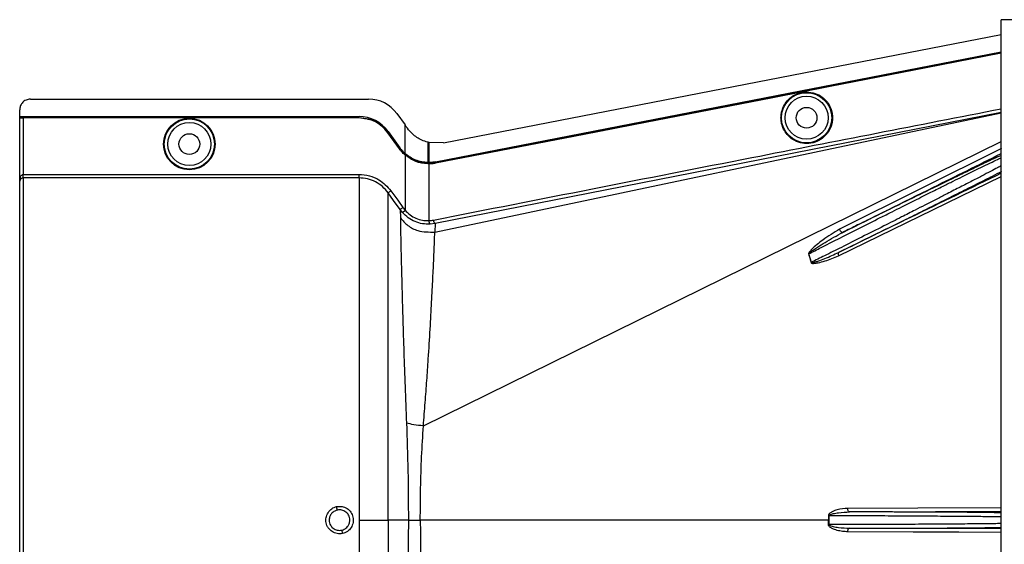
# Model space of a CAD drawing. Header units: inches. Extents: x -3977 to 448, y -4288 to 2176.
# Tile 203 of 206: x -1438 to -1300, y 1950 to 2024. Entities that reach past the tile are written whole.
import ezdxf

# ---------------------------------------------------------------- set-up
doc = ezdxf.new("R2010")
doc.units = ezdxf.units.IN
doc.header["$MEASUREMENT"] = 0

msp = doc.modelspace()

# ---------------------------------------------------------------- linework, layer by layer
at = {"color": 7, "linetype": 'Continuous', "lineweight": 25}
for p in [(-1300.72, 1738.624), (-1298.92, 2023.624)]:
    msp.add_line(p, (-1300.72, 2023.624), dxfattribs=at)
at = {"color": 2, "linetype": 'Continuous', "lineweight": 25}
for p, q in [((-1378.662, 2006.389), (-1300.72, 2021.557)), ((-1324.625, 2014.27), (-1324.633, 2014.313)), ((-1436.421, 2012.513), (-1389.153, 2012.513)), ((-1332.614, 2012.715), (-1332.622, 2012.758)), ((-1437.921, 2010.073), (-1437.921, 2011.013)), ((-1437.921, 2010.073), (-1390.483, 2010.073)), ((-1437.921, 2010.043), (-1437.921, 2010.073)), ((-1437.921, 2010.043), (-1390.483, 2010.043)), ((-1437.921, 2009.923), (-1437.921, 2010.043)), ((-1437.921, 2009.923), (-1390.483, 2009.923)), ((-1437.921, 2009.923), (-1437.921, 2009.888)), ((-1437.921, 2001.032), (-1437.921, 2009.888)), ((-1437.421, 2009.879), (-1437.421, 2001.981)), ((-1390.483, 2009.879), (-1437.421, 2009.879)), ((-1390.483, 2010.043), (-1390.483, 2010.073)), ((-1390.483, 2009.923), (-1390.483, 2009.879)), ((-1385.183, 2010.479), (-1384.045, 2008.896)), ((-1379.893, 1993.922), (-1300.72, 2010.576)), ((-1300.72, 2010.618), (-1379.841, 1995.106)), ((-1384.045, 2004.893), (-1384.045, 2008.896)), ((-1386.46, 2007.818), (-1386.425, 2007.843)), ((-1384.819, 2005.536), (-1386.46, 2007.818)), ((-1386.425, 2007.993), (-1386.449, 2007.975)), ((-1386.449, 2007.975), (-1384.808, 2005.694)), ((-1386.425, 2007.993), (-1384.783, 2005.712)), ((-1386.425, 2007.843), (-1384.783, 2005.562)), ((-1384.819, 2005.536), (-1384.783, 2005.562)), ((-1384.808, 2005.694), (-1384.783, 2005.712)), ((-1381.486, 1966.805), (-1300.72, 2006.586)), ((-1380.881, 2006.481), (-1380.881, 2006.07)), ((-1380.881, 2006.07), (-1380.881, 2003.641)), ((-1380.722, 2006.442), (-1380.722, 2006.1)), ((-1380.702, 2006.437), (-1380.722, 2006.442)), ((-1380.722, 2006.1), (-1380.722, 2003.639)), ((-1378.662, 2006.39), (-1380.702, 2006.437)), ((-1300.651, 2005.605), (-1323.317, 1994.312)), ((-1384.073, 2004.71), (-1384.045, 2004.743)), ((-1384.045, 2004.893), (-1384.065, 2004.87)), ((-1384.045, 2004.852), (-1384.045, 2004.743)), ((-1384.045, 2004.743), (-1382.56, 2003.88)), ((-1384.045, 2004.685), (-1384.045, 1996.981)), ((-1380.882, 2003.447), (-1380.881, 2003.491)), ((-1380.881, 2003.61), (-1380.722, 2003.609)), ((-1380.881, 2003.491), (-1380.881, 2003.61)), ((-1380.722, 2003.445), (-1380.722, 1995.518)), ((-1379.79, 2003.732), (-1379.784, 2003.701)), ((-1379.782, 2003.538), (-1379.79, 2003.582)), ((-1437.421, 2001.482), (-1437.421, 2001.981)), ((-1437.421, 2001.981), (-1390.483, 2001.981)), ((-1390.483, 2001.482), (-1437.421, 2001.482)), ((-1437.421, 2001.482), (-1437.421, 1905.766)), ((-1323.449, 1990.607), (-1300.72, 2001.697)), ((-1437.921, 1906.265), (-1437.921, 2001.032)), ((-1384.745, 1997.058), (-1384.703, 1995.887)), ((-1384.418, 1996.649), (-1384.745, 1997.058)), ((-1384.418, 1996.649), (-1384.045, 1996.981)), ((-1379.841, 1995.106), (-1380.55, 1995.019)), ((-1379.841, 1995.106), (-1379.893, 1993.922)), ((-1327.249, 1989.668), (-1327.614, 1990.873)), ((-1390.483, 1953.624), (-1386.425, 1953.624)), ((-1383.587, 1953.624), (-1386.425, 1953.624)), ((-1383.587, 1953.624), (-1381.919, 1953.624)), ((-1324.862, 1953.624), (-1381.919, 1953.624)), ((-1324.862, 1953.624), (-1324.744, 1953.624)), ((-1324.744, 1954.255), (-1319.92, 1954.26)), ((-1319.92, 1952.988), (-1324.744, 1952.993))]:
    msp.add_line(p, q, dxfattribs=at)
at = {"color": 2, "linetype": 'Continuous', "lineweight": 25, "flags": 128}
for points in [[(-1379.79, 2003.732), (-1335.481, 2012.352), (-1300.72, 2019.119)], [(-1379.784, 2003.701), (-1335.491, 2012.319), (-1300.72, 2019.087)], [(-1324.633, 2014.313), (-1311.225, 2016.923), (-1300.72, 2018.969)], [(-1300.72, 2018.924), (-1314.09, 2016.321), (-1324.625, 2014.27)], [(-1332.622, 2012.758), (-1328.148, 2013.629), (-1324.633, 2014.313)], [(-1324.625, 2014.27), (-1329.099, 2013.399), (-1332.614, 2012.715)], [(-1379.79, 2003.582), (-1373.077, 2004.887), (-1367.477, 2005.977), (-1362.99, 2006.849), (-1360.355, 2007.362), (-1358.346, 2007.753), (-1356.963, 2008.022), (-1356.337, 2008.144), (-1356.235, 2008.163), (-1356.213, 2008.168), (-1356.208, 2008.169), (-1356.207, 2008.169), (-1356.207, 2008.169), (-1356.207, 2008.169), (-1356.207, 2008.169), (-1356.207, 2008.169), (-1356.207, 2008.169), (-1356.207, 2008.169), (-1356.207, 2008.169), (-1356.207, 2008.169), (-1356.206, 2008.169), (-1332.622, 2012.758)], [(-1332.614, 2012.715), (-1359.028, 2007.575), (-1379.782, 2003.538)], [(-1380.722, 2003.639), (-1380.722, 2003.622), (-1380.722, 2003.609)], [(-1384.745, 1997.058), (-1385.674, 1998.351), (-1386.425, 1999.397)], [(-1386.019, 1999.689), (-1385.078, 1998.379), (-1384.34, 1997.35)], [(-1322.869, 1993.876), (-1322.916, 1993.867), (-1322.971, 1993.88), (-1323.032, 1993.913), (-1323.095, 1993.967), (-1323.158, 1994.037), (-1323.218, 1994.12), (-1323.272, 1994.214), (-1323.317, 1994.312)], [(-1323.44, 1991.067), (-1323.47, 1991.043), (-1323.492, 1991.007), (-1323.506, 1990.959), (-1323.511, 1990.902), (-1323.508, 1990.835), (-1323.496, 1990.763), (-1323.476, 1990.686), (-1323.449, 1990.607)], [(-1300.72, 1955.361), (-1312.378, 1955.306), (-1322.167, 1955.259)], [(-1321.928, 1954.759), (-1321.974, 1954.769), (-1322.019, 1954.798), (-1322.06, 1954.845), (-1322.096, 1954.907), (-1322.126, 1954.982), (-1322.148, 1955.068), (-1322.162, 1955.162), (-1322.167, 1955.259)], [(-1321.928, 1954.759), (-1309.884, 1954.816), (-1300.72, 1954.86)], [(-1324.744, 1954.255), (-1324.76, 1954.255), (-1324.775, 1954.255), (-1324.79, 1954.255), (-1324.805, 1954.255), (-1324.82, 1954.255), (-1324.834, 1954.255), (-1324.848, 1954.255), (-1324.863, 1954.255)], [(-1324.863, 1952.993), (-1324.848, 1952.993), (-1324.834, 1952.993), (-1324.82, 1952.993), (-1324.805, 1952.993), (-1324.79, 1952.993), (-1324.775, 1952.993), (-1324.76, 1952.993), (-1324.744, 1952.993)], [(-1322.167, 1951.989), (-1322.162, 1952.086), (-1322.148, 1952.18), (-1322.126, 1952.266), (-1322.096, 1952.341), (-1322.06, 1952.403), (-1322.019, 1952.45), (-1321.974, 1952.479), (-1321.928, 1952.489)], [(-1300.72, 1951.887), (-1306.658, 1951.915), (-1313, 1951.945), (-1322.167, 1951.989)], [(-1300.72, 1952.388), (-1312.464, 1952.444), (-1321.928, 1952.489)]]:
    msp.add_lwpolyline(points, dxfattribs=at)
at = {"color": 2, "linetype": 'Continuous', "lineweight": 25}
for centre, radius in [((-1327.92, 2009.904), 3.509), ((-1327.92, 2009.904), 3.012), ((-1327.92, 2009.904), 1.45), ((-1414.202, 2006.223), 3.605), ((-1414.202, 2006.223), 3.509), ((-1414.202, 2006.223), 3.012), ((-1414.202, 2006.223), 1.45)]:
    msp.add_circle(centre, radius, dxfattribs=at)
for centre, radius, start, end in [((-1389.153, 2007.623), 4.89, 35.73216, 90), ((-1390.483, 2005.073), 5, 35.73216, 90), ((-1380.128, 1995.444), 0.599, 172.9578, 225.17479), ((-1326.538, 1988.214), 2.868, 112.02204, 112.7694), ((-1326.128, 1985.878), 3.952, 106.4795, 107.15605), ((-1419.184, 1949.937), 26.168, 11.21699, 12.30669), ((-1367.237, 1957.311), 26.17, 191.2161, 192.30574)]:
    msp.add_arc(centre, radius, start, end, dxfattribs=at)
msp.add_ellipse((-1382.272, 2003.595), major_axis=(4.773, -0.033), ratio=0.0122176, start_param=1.2402323, end_param=1.2750713, dxfattribs=at)
for points, knots in [([(-1436.421, 2012.513), (-1436.634, 2012.487), (-1437.076, 2012.432), (-1437.579, 2012.026), (-1437.872, 2011.521), (-1437.905, 2011.178), (-1437.921, 2011.013)], [0, 0, 0, 0, 0.2702426, 0.562405, 0.7897212, 1, 1, 1, 1]), ([(-1331.504, 2009.904), (-1331.492, 2010.122), (-1331.467, 2010.597), (-1331.236, 2011.345), (-1330.789, 2012.131), (-1330.06, 2012.856), (-1329.064, 2013.381), (-1327.899, 2013.574), (-1326.735, 2013.381), (-1325.739, 2012.856), (-1325.01, 2012.131), (-1324.562, 2011.345), (-1324.332, 2010.597), (-1324.307, 2010.122), (-1324.295, 2009.904)], [0, 0, 0, 0, 0.0563094, 0.122835, 0.200993, 0.2913236, 0.3924071, 0.5, 0.6075929, 0.7086764, 0.799007, 0.877165, 0.9436906, 1, 1, 1, 1]), ([(-1380.085, 1995.597), (-1365.245, 1998.515), (-1338.792, 2003.715), (-1312.335, 2008.888), (-1300.72, 2011.158)], [0, 0, 0, 0, 0.5610005, 1, 1, 1, 1]), ([(-1437.921, 2009.888), (-1437.913, 2009.887), (-1437.894, 2009.884), (-1437.759, 2009.881), (-1437.591, 2009.88), (-1437.476, 2009.88), (-1437.421, 2009.879)], [0, 0, 0, 0, 0.27028, 0.5624538, 0.7897516, 1, 1, 1, 1]), ([(-1390.483, 2009.923), (-1390.047, 2009.889), (-1389.164, 2009.819), (-1387.675, 2009.201), (-1386.897, 2008.356), (-1386.425, 2007.843)], [0, 0, 0, 0, 0.27748629, 0.56199536, 1, 1, 1, 1]), ([(-1386.46, 2007.818), (-1386.74, 2008.148), (-1387.307, 2008.819), (-1388.667, 2009.659), (-1389.798, 2009.796), (-1390.483, 2009.879)], [0, 0, 0, 0, 0.2775345, 0.5620489, 1, 1, 1, 1]), ([(-1324.295, 2009.904), (-1324.307, 2009.686), (-1324.332, 2009.21), (-1324.562, 2008.463), (-1325.01, 2007.677), (-1325.739, 2006.951), (-1326.735, 2006.427), (-1327.899, 2006.234), (-1329.064, 2006.427), (-1330.06, 2006.951), (-1330.789, 2007.677), (-1331.236, 2008.463), (-1331.467, 2009.21), (-1331.492, 2009.686), (-1331.504, 2009.904)], [0, 0, 0, 0, 0.0563094, 0.122835, 0.200993, 0.2913236, 0.3924071, 0.5, 0.6075929, 0.7086764, 0.799007, 0.877165, 0.9436906, 1, 1, 1, 1]), ([(-1383.971, 2008.794), (-1383.985, 2008.813), (-1384.009, 2008.847), (-1384.034, 2008.881), (-1384.045, 2008.896)], [0, 0, 0, 0, 0.56, 1, 1, 1, 1]), ([(-1383.971, 2008.794), (-1383.923, 2008.727), (-1383.837, 2008.607), (-1383.751, 2008.488), (-1383.713, 2008.435)], [0, 0, 0, 0, 0.5599992, 1, 1, 1, 1]), ([(-1380.881, 2006.481), (-1381.157, 2006.571), (-1381.926, 2006.819), (-1382.938, 2007.485), (-1383.495, 2008.167), (-1383.713, 2008.435)], [0, 0, 0, 0, 0.2548715, 0.7080318, 1, 1, 1, 1]), ([(-1384.073, 2004.71), (-1384.225, 2004.854), (-1384.496, 2005.109), (-1384.72, 2005.406), (-1384.819, 2005.536)], [0, 0, 0, 0, 0.559821, 1, 1, 1, 1]), ([(-1384.808, 2005.694), (-1384.682, 2005.529), (-1384.455, 2005.235), (-1384.184, 2004.982), (-1384.065, 2004.87)], [0, 0, 0, 0, 0.5599982, 1, 1, 1, 1]), ([(-1384.045, 2004.893), (-1384.195, 2005.035), (-1384.463, 2005.289), (-1384.685, 2005.583), (-1384.783, 2005.712)], [0, 0, 0, 0, 0.5600007, 1, 1, 1, 1]), ([(-1384.783, 2005.562), (-1384.658, 2005.398), (-1384.433, 2005.105), (-1384.163, 2004.854), (-1384.045, 2004.743)], [0, 0, 0, 0, 0.5598194, 1, 1, 1, 1]), ([(-1380.859, 2006.476), (-1380.863, 2006.477), (-1380.87, 2006.479), (-1380.877, 2006.481), (-1380.881, 2006.481)], [0, 0, 0, 0, 0.56, 1, 1, 1, 1]), ([(-1380.723, 2006.442), (-1380.748, 2006.448), (-1380.793, 2006.46), (-1380.839, 2006.471), (-1380.859, 2006.476)], [0, 0, 0, 0, 0.5599961, 1, 1, 1, 1]), ([(-1384.073, 2004.71), (-1384.068, 2004.706), (-1384.058, 2004.697), (-1384.049, 2004.689), (-1384.045, 2004.685)], [0, 0, 0, 0, 0.56, 1, 1, 1, 1]), ([(-1384.065, 2004.87), (-1384.061, 2004.867), (-1384.054, 2004.861), (-1384.047, 2004.855), (-1384.045, 2004.852)], [0, 0, 0, 0, 0.56, 1, 1, 1, 1]), ([(-1380.881, 2003.641), (-1381.162, 2003.663), (-1381.726, 2003.707), (-1382.561, 2003.964), (-1383.356, 2004.344), (-1383.815, 2004.71), (-1384.045, 2004.893)], [0, 0, 0, 0, 0.2500257, 0.5001914, 0.7501772, 1, 1, 1, 1]), ([(-1384.045, 2004.852), (-1383.56, 2004.504), (-1382.592, 2003.808), (-1381.45, 2003.676), (-1380.881, 2003.61)], [0, 0, 0, 0, 0.5013928, 1, 1, 1, 1]), ([(-1380.882, 2003.447), (-1381.453, 2003.514), (-1382.596, 2003.647), (-1383.562, 2004.339), (-1384.045, 2004.685)], [0, 0, 0, 0, 0.4999469, 1, 1, 1, 1]), ([(-1327.614, 1990.873), (-1327.042, 1991.166), (-1325.72, 1991.841), (-1323.386, 1993.028), (-1320.609, 1994.425), (-1318.06, 1995.71), (-1316.054, 1996.718), (-1314.556, 1997.473), (-1312.82, 1998.344), (-1310.869, 1999.32), (-1308.976, 2000.267), (-1307.427, 2001.036), (-1306.147, 2001.67), (-1304.284, 2002.59), (-1302.581, 2003.43), (-1301.286, 2004.054), (-1300.885, 2004.242), (-1300.72, 2004.32)], [0, 0, 0, 0, 0.0557971, 0.1290266, 0.2196819, 0.3120848, 0.3631435, 0.4059713, 0.4530245, 0.5290433, 0.5979208, 0.6491742, 0.6988049, 0.7468443, 0.8814757, 0.9510725, 1, 1, 1, 1]), ([(-1322.869, 1993.876), (-1318.638, 1995.981), (-1311.256, 1999.655), (-1303.872, 2003.33), (-1300.72, 2004.898)], [0, 0, 0, 0, 0.5731695, 1, 1, 1, 1]), ([(-1300.72, 2004.651), (-1300.864, 2004.584), (-1301.07, 2004.489), (-1301.349, 2004.358), (-1301.474, 2004.299), (-1301.529, 2004.273), (-1301.569, 2004.254), (-1301.679, 2004.202), (-1302.075, 2004.015), (-1302.789, 2003.676), (-1303.737, 2003.222), (-1304.645, 2002.785), (-1305.526, 2002.36), (-1306.47, 2001.904), (-1307.474, 2001.418), (-1308.916, 2000.718), (-1310.727, 1999.837), (-1313, 1998.727), (-1315.409, 1997.547), (-1318.04, 1996.256), (-1320.583, 1995.004), (-1322.175, 1994.218), (-1322.869, 1993.876)], [0, 0, 0, 0, 0.0441158, 0.0631494, 0.0706998, 0.0749225, 0.0762757, 0.0802267, 0.1010313, 0.1668896, 0.225724, 0.270379, 0.3151425, 0.3605531, 0.4066245, 0.4529883, 0.5500771, 0.6312025, 0.7209691, 0.8241315, 0.9232766, 1, 1, 1, 1]), ([(-1380.722, 2003.445), (-1380.752, 2003.445), (-1380.805, 2003.445), (-1380.859, 2003.447), (-1380.882, 2003.447)], [0, 0, 0, 0, 0.5600001, 1, 1, 1, 1]), ([(-1380.881, 2003.61), (-1380.881, 2003.616), (-1380.881, 2003.626), (-1380.881, 2003.637), (-1380.881, 2003.641)], [0, 0, 0, 0, 0.56, 1, 1, 1, 1]), ([(-1380.881, 2003.491), (-1380.676, 2003.492), (-1380.31, 2003.494), (-1379.949, 2003.555), (-1379.79, 2003.582)], [0, 0, 0, 0, 0.5600766, 1, 1, 1, 1]), ([(-1379.79, 2003.732), (-1379.963, 2003.703), (-1380.272, 2003.651), (-1380.585, 2003.643), (-1380.722, 2003.639)], [0, 0, 0, 0, 0.5598333, 1, 1, 1, 1]), ([(-1380.722, 2003.609), (-1380.546, 2003.614), (-1380.231, 2003.624), (-1379.921, 2003.678), (-1379.784, 2003.701)], [0, 0, 0, 0, 0.5600547, 1, 1, 1, 1]), ([(-1379.782, 2003.538), (-1379.957, 2003.509), (-1380.268, 2003.457), (-1380.584, 2003.449), (-1380.722, 2003.445)], [0, 0, 0, 0, 0.5599609, 1, 1, 1, 1]), ([(-1300.72, 2003.192), (-1300.88, 2003.106), (-1301.262, 2002.9), (-1302.184, 2002.415), (-1303.431, 2001.763), (-1304.931, 2000.988), (-1306.631, 2000.113), (-1308.297, 1999.257), (-1309.901, 1998.438), (-1311.323, 1997.713), (-1312.907, 1996.908), (-1314.803, 1995.937), (-1317.291, 1994.679), (-1320.123, 1993.251), (-1322.905, 1991.854), (-1325.268, 1990.665), (-1326.639, 1989.975), (-1327.249, 1989.668)], [0, 0, 0, 0, 0.0482365, 0.1152897, 0.1842348, 0.2563186, 0.3260132, 0.3959118, 0.4455931, 0.4977478, 0.5420368, 0.603285, 0.6817737, 0.776956, 0.8661493, 0.9404978, 1, 1, 1, 1]), ([(-1437.921, 2001.032), (-1437.907, 2001.222), (-1437.889, 2001.475), (-1437.755, 2001.753), (-1437.655, 2001.88), (-1437.557, 2001.95), (-1437.478, 2001.978), (-1437.44, 2001.98), (-1437.421, 2001.981)], [0, 0, 0, 0, 0.4992923, 0.6664726, 0.8017544, 0.9097508, 0.956348, 1, 1, 1, 1]), ([(-1437.421, 2001.482), (-1437.442, 2001.482), (-1437.485, 2001.48), (-1437.577, 2001.464), (-1437.717, 2001.41), (-1437.888, 2001.256), (-1437.908, 2001.121), (-1437.921, 2001.032)], [0, 0, 0, 0, 0.0483457, 0.102766, 0.2380798, 0.4991701, 1, 1, 1, 1]), ([(-1390.483, 2001.981), (-1389.997, 2001.942), (-1389.027, 2001.865), (-1387.391, 2001.181), (-1386.539, 2000.254), (-1386.019, 1999.689)], [0, 0, 0, 0, 0.2811331, 0.5612645, 1, 1, 1, 1]), ([(-1386.425, 1999.397), (-1386.676, 1999.702), (-1387.18, 2000.312), (-1388.182, 2000.966), (-1389.297, 2001.401), (-1390.088, 2001.455), (-1390.483, 2001.482)], [0, 0, 0, 0, 0.2495121, 0.4997211, 0.7495793, 1, 1, 1, 1]), ([(-1323.44, 1991.067), (-1322.466, 1991.545), (-1320.378, 1992.571), (-1317.265, 1994.106), (-1314.269, 1995.587), (-1311.258, 1997.08), (-1308.313, 1998.547), (-1305.795, 1999.807), (-1303.673, 2000.874), (-1301.949, 2001.747), (-1301.052, 2002.208), (-1300.641, 2002.419)], [0, 0, 0, 0, 0.1075139, 0.2303747, 0.3399795, 0.4407806, 0.5761129, 0.698189, 0.7797257, 0.8989882, 1, 1, 1, 1]), ([(-1300.72, 2002.141), (-1304.951, 2000.079), (-1312.526, 1996.386), (-1320.098, 1992.696), (-1323.44, 1991.067)], [0, 0, 0, 0, 0.558469, 1, 1, 1, 1]), ([(-1437.914, 2001.194), (-1437.916, 2001.162), (-1437.919, 2001.102), (-1437.921, 2001.055), (-1437.921, 2001.032)], [0, 0, 0, 0, 0.5230707, 1, 1, 1, 1]), ([(-1386.425, 1999.397), (-1386.417, 1999.403), (-1386.402, 1999.413), (-1386.307, 1999.482), (-1386.172, 1999.578), (-1386.069, 1999.653), (-1386.019, 1999.689)], [0, 0, 0, 0, 0.2405938, 0.5, 0.7594062, 1, 1, 1, 1]), ([(-1386.425, 1953.624), (-1386.425, 1955.546), (-1386.425, 1959.38), (-1386.425, 1965.047), (-1386.425, 1970.528), (-1386.425, 1975.745), (-1386.425, 1980.615), (-1386.425, 1985.059), (-1386.425, 1989.012), (-1386.425, 1992.406), (-1386.425, 1995.198), (-1386.425, 1997.32), (-1386.425, 1998.81), (-1386.425, 1999.201), (-1386.425, 1999.397)], [0, 0, 0, 0, 0.0835007, 0.1665231, 0.2500651, 0.3332635, 0.4163653, 0.4999954, 0.5830081, 0.6662479, 0.7498193, 0.8329143, 0.916285, 1, 1, 1, 1]), ([(-1384.745, 1997.058), (-1384.738, 1997.064), (-1384.723, 1997.075), (-1384.628, 1997.143), (-1384.493, 1997.239), (-1384.389, 1997.314), (-1384.34, 1997.35)], [0, 0, 0, 0, 0.240618, 0.5, 0.759382, 1, 1, 1, 1]), ([(-1384.34, 1997.35), (-1384.287, 1997.279), (-1384.193, 1997.152), (-1384.09, 1997.033), (-1384.045, 1996.981)], [0, 0, 0, 0, 0.5599594, 1, 1, 1, 1]), ([(-1384.703, 1995.887), (-1384.698, 1995.389), (-1384.688, 1994.399), (-1384.637, 1992.054), (-1384.567, 1989.141), (-1384.476, 1985.649), (-1384.364, 1981.64), (-1384.225, 1977.184), (-1384.058, 1972.362), (-1383.92, 1968.926), (-1383.85, 1967.204)], [0, 0, 0, 0, 0.1257187, 0.2502879, 0.3753933, 0.5005251, 0.6250881, 0.7505683, 0.8750215, 1, 1, 1, 1]), ([(-1384.703, 1995.887), (-1384.372, 1995.517), (-1383.699, 1994.762), (-1382.039, 1993.899), (-1380.701, 1993.913), (-1379.893, 1993.922)], [0, 0, 0, 0, 0.2761786, 0.5629357, 1, 1, 1, 1]), ([(-1380.55, 1995.019), (-1380.904, 1995.024), (-1381.611, 1995.032), (-1382.66, 1995.35), (-1383.633, 1995.873), (-1384.156, 1996.39), (-1384.418, 1996.649)], [0, 0, 0, 0, 0.2495808, 0.4989767, 0.7495561, 1, 1, 1, 1]), ([(-1384.045, 1996.981), (-1383.821, 1996.748), (-1383.376, 1996.285), (-1382.537, 1995.812), (-1381.633, 1995.527), (-1381.026, 1995.521), (-1380.722, 1995.518)], [0, 0, 0, 0, 0.25263713, 0.50354358, 0.75190953, 1, 1, 1, 1]), ([(-1380.722, 1995.518), (-1380.603, 1995.527), (-1380.389, 1995.542), (-1380.178, 1995.581), (-1380.085, 1995.597)], [0, 0, 0, 0, 0.5599329, 1, 1, 1, 1]), ([(-1379.841, 1995.106), (-1379.865, 1995.115), (-1379.915, 1995.135), (-1379.991, 1995.268), (-1380.05, 1995.432), (-1380.074, 1995.544), (-1380.085, 1995.597)], [0, 0, 0, 0, 0.2704256, 0.5623869, 0.7895723, 1, 1, 1, 1]), ([(-1381.486, 1966.804), (-1381.401, 1967.895), (-1381.232, 1970.062), (-1381.002, 1973.18), (-1380.765, 1976.667), (-1380.536, 1980.4), (-1380.328, 1984.191), (-1380.161, 1987.502), (-1380.032, 1990.273), (-1379.932, 1992.507), (-1379.906, 1993.449), (-1379.893, 1993.922)], [0, 0, 0, 0, 0.08440502, 0.16768297, 0.25082547, 0.37621147, 0.50059332, 0.62555508, 0.75046755, 0.8747621, 1, 1, 1, 1]), ([(-1323.317, 1994.312), (-1324.109, 1993.829), (-1325.473, 1992.996), (-1326.862, 1991.864), (-1327.488, 1991.191), (-1327.618, 1990.979), (-1327.647, 1990.9), (-1327.651, 1990.873), (-1327.649, 1990.863), (-1327.648, 1990.859)], [0, 0, 0, 0, 0.5029861, 0.8674561, 0.9562554, 0.986531, 0.994753, 0.9981691, 1, 1, 1, 1]), ([(-1327.614, 1990.873), (-1327.614, 1990.875), (-1327.615, 1990.88), (-1327.614, 1990.889), (-1327.609, 1990.906), (-1327.55, 1990.991), (-1327.417, 1991.091), (-1327.197, 1991.261), (-1326.853, 1991.502), (-1326.225, 1991.921), (-1324.901, 1992.769), (-1323.705, 1993.421), (-1322.869, 1993.876)], [0, 0, 0, 0, 0.0010741, 0.0021709, 0.0045573, 0.0104098, 0.0556879, 0.0929528, 0.1604429, 0.2818086, 0.4986546, 1, 1, 1, 1]), ([(-1327.648, 1990.859), (-1327.576, 1990.636), (-1327.446, 1990.239), (-1327.34, 1989.833), (-1327.294, 1989.655)], [0, 0, 0, 0, 0.5599586, 1, 1, 1, 1]), ([(-1327.294, 1989.655), (-1327.284, 1989.633), (-1327.266, 1989.59), (-1327.184, 1989.548), (-1327.035, 1989.533), (-1326.737, 1989.54), (-1326.156, 1989.644), (-1325.012, 1989.936), (-1324.074, 1990.339), (-1323.449, 1990.607)], [0, 0, 0, 0, 0.0152758, 0.0305323, 0.0634754, 0.1262277, 0.2512207, 0.5011926, 1, 1, 1, 1]), ([(-1327.249, 1989.668), (-1327.249, 1989.665), (-1327.248, 1989.66), (-1327.243, 1989.652), (-1327.237, 1989.646), (-1327.218, 1989.636), (-1327.158, 1989.631), (-1327.022, 1989.653), (-1326.737, 1989.724), (-1326.17, 1989.912), (-1325.038, 1990.332), (-1324.079, 1990.773), (-1323.441, 1991.066)], [0, 0, 0, 0, 0.0020234, 0.0039613, 0.0059873, 0.008217, 0.0197297, 0.050125, 0.1118242, 0.2383477, 0.493618, 1, 1, 1, 1]), ([(-1383.851, 1967.204), (-1383.773, 1964.973), (-1383.616, 1960.511), (-1383.597, 1955.919), (-1383.587, 1953.624)], [0, 0, 0, 0, 0.50013231, 1, 1, 1, 1]), ([(-1381.486, 1966.805), (-1381.948, 1966.844), (-1382.872, 1966.924), (-1383.524, 1967.111), (-1383.851, 1967.204)], [0, 0, 0, 0, 0.49997816, 1, 1, 1, 1]), ([(-1381.919, 1953.624), (-1381.91, 1955.111), (-1381.891, 1958.088), (-1381.749, 1962.512), (-1381.574, 1965.372), (-1381.486, 1966.805)], [0, 0, 0, 0, 0.3326232, 0.6656434, 1, 1, 1, 1]), ([(-1392.806, 1951.734), (-1392.93, 1951.715), (-1393.18, 1951.677), (-1393.683, 1951.737), (-1394.272, 1951.984), (-1394.736, 1952.424), (-1394.989, 1952.858), (-1395.107, 1953.218), (-1395.143, 1953.592), (-1395.095, 1954.09), (-1394.846, 1954.684), (-1394.412, 1955.155), (-1393.975, 1955.415), (-1393.737, 1955.481), (-1393.617, 1955.514)], [0, 0, 0, 0, 0.0624093, 0.1260247, 0.2505512, 0.3749718, 0.4381731, 0.5000325, 0.5626603, 0.6249545, 0.7484603, 0.8770445, 0.9382648, 1, 1, 1, 1]), ([(-1393.516, 1955.027), (-1393.64, 1954.989), (-1393.85, 1954.926), (-1394.125, 1954.747), (-1394.372, 1954.505), (-1394.601, 1954.126), (-1394.636, 1953.8), (-1394.655, 1953.624)], [0, 0, 0, 0, 0.1983237, 0.3364496, 0.5006588, 0.7301678, 1, 1, 1, 1]), ([(-1393.617, 1955.514), (-1393.364, 1955.539), (-1392.858, 1955.589), (-1392.136, 1955.286), (-1391.587, 1954.748), (-1391.28, 1954.039), (-1391.273, 1953.268), (-1391.551, 1952.553), (-1392.085, 1951.983), (-1392.565, 1951.817), (-1392.806, 1951.734)], [0, 0, 0, 0, 0.12513, 0.2501727, 0.3756048, 0.5001848, 0.6250973, 0.7500797, 0.8745612, 1, 1, 1, 1]), ([(-1391.769, 1953.624), (-1391.779, 1953.754), (-1391.798, 1953.998), (-1391.967, 1954.395), (-1392.243, 1954.721), (-1392.581, 1954.927), (-1392.881, 1955.031), (-1393.189, 1955.075), (-1393.406, 1955.043), (-1393.516, 1955.027)], [0, 0, 0, 0, 0.1514392, 0.2849996, 0.4995211, 0.6401034, 0.7446468, 0.8700184, 1, 1, 1, 1]), ([(-1322.167, 1955.259), (-1322.658, 1955.22), (-1323.396, 1955.161), (-1324.232, 1954.872), (-1324.612, 1954.642), (-1324.816, 1954.463), (-1324.847, 1954.323), (-1324.863, 1954.255)], [0, 0, 0, 0, 0.4983599, 0.7494053, 0.8749278, 0.9384803, 1, 1, 1, 1]), ([(-1324.744, 1954.255), (-1324.743, 1954.264), (-1324.741, 1954.283), (-1324.719, 1954.319), (-1324.556, 1954.452), (-1324.105, 1954.546), (-1323.202, 1954.717), (-1322.437, 1954.742), (-1321.928, 1954.759)], [0, 0, 0, 0, 0.0089156, 0.0183587, 0.040761, 0.2203798, 0.4805661, 1, 1, 1, 1]), ([(-1300.72, 1954.643), (-1300.864, 1954.647), (-1301.087, 1954.652), (-1301.408, 1954.658), (-1301.567, 1954.661), (-1301.632, 1954.662), (-1301.663, 1954.663), (-1301.809, 1954.665), (-1302.089, 1954.67), (-1302.53, 1954.676), (-1303.001, 1954.682), (-1303.528, 1954.689), (-1304.231, 1954.697), (-1305.185, 1954.706), (-1306.332, 1954.715), (-1307.52, 1954.724), (-1308.933, 1954.733), (-1310.53, 1954.741), (-1312.397, 1954.748), (-1314.063, 1954.753), (-1315.896, 1954.757), (-1317.839, 1954.76), (-1319.94, 1954.76), (-1321.308, 1954.76), (-1321.928, 1954.759)], [0, 0, 0, 0, 0.0473413, 0.0736066, 0.083485, 0.0876104, 0.0894696, 0.0911932, 0.1231599, 0.1551202, 0.1870751, 0.2190251, 0.2558284, 0.3138028, 0.378261, 0.4321513, 0.4844626, 0.5705271, 0.6369885, 0.712239, 0.7663222, 0.8473546, 0.9308392, 1, 1, 1, 1]), ([(-1394.655, 1953.624), (-1394.644, 1953.494), (-1394.625, 1953.25), (-1394.456, 1952.853), (-1394.181, 1952.527), (-1393.843, 1952.321), (-1393.543, 1952.217), (-1393.235, 1952.173), (-1393.018, 1952.205), (-1392.907, 1952.221)], [0, 0, 0, 0, 0.1513707, 0.2848656, 0.4992611, 0.6397711, 0.7442765, 0.8697489, 1, 1, 1, 1]), ([(-1392.907, 1952.221), (-1392.783, 1952.259), (-1392.573, 1952.322), (-1392.299, 1952.501), (-1392.051, 1952.743), (-1391.822, 1953.122), (-1391.787, 1953.448), (-1391.769, 1953.624)], [0, 0, 0, 0, 0.1982573, 0.3363448, 0.5005148, 0.7300981, 1, 1, 1, 1]), ([(-1386.425, 1953.624), (-1386.425, 1951.865), (-1386.425, 1948.273), (-1386.425, 1942.858), (-1386.425, 1937.418), (-1386.425, 1932.088), (-1386.425, 1927.013), (-1386.425, 1922.337), (-1386.425, 1918.19), (-1386.425, 1914.675), (-1386.425, 1911.858), (-1386.425, 1909.787), (-1386.425, 1908.393), (-1386.425, 1908.029), (-1386.425, 1907.851)], [0, 0, 0, 0, 0.0764204, 0.1560238, 0.2384089, 0.3230616, 0.4093667, 0.4966296, 0.584108, 0.6710485, 0.7567251, 0.840474, 0.9217211, 1, 1, 1, 1]), ([(-1383.587, 1953.624), (-1383.597, 1951.329), (-1383.616, 1946.737), (-1383.773, 1942.275), (-1383.851, 1940.044)], [0, 0, 0, 0, 0.4998677, 1, 1, 1, 1]), ([(-1381.919, 1953.624), (-1381.91, 1952.137), (-1381.891, 1949.16), (-1381.749, 1944.736), (-1381.574, 1941.876), (-1381.486, 1940.443)], [0, 0, 0, 0, 0.3326232, 0.6656434, 1, 1, 1, 1]), ([(-1324.863, 1954.255), (-1324.862, 1954.137), (-1324.862, 1953.927), (-1324.862, 1953.716), (-1324.862, 1953.624)], [0, 0, 0, 0, 0.56, 1, 1, 1, 1]), ([(-1324.863, 1952.993), (-1324.863, 1953.111), (-1324.862, 1953.321), (-1324.862, 1953.532), (-1324.862, 1953.624)], [0, 0, 0, 0, 0.5599984, 1, 1, 1, 1]), ([(-1324.744, 1953.624), (-1324.744, 1953.742), (-1324.744, 1953.952), (-1324.744, 1954.162), (-1324.744, 1954.255)], [0, 0, 0, 0, 0.56, 1, 1, 1, 1]), ([(-1324.744, 1952.993), (-1324.744, 1953.111), (-1324.744, 1953.321), (-1324.744, 1953.531), (-1324.744, 1953.624)], [0, 0, 0, 0, 0.56, 1, 1, 1, 1]), ([(-1319.92, 1954.26), (-1318.611, 1954.253), (-1315.993, 1954.238), (-1312.217, 1954.215), (-1308.739, 1954.193), (-1305.682, 1954.171), (-1303.203, 1954.148), (-1301.49, 1954.129), (-1300.935, 1954.116), (-1300.72, 1954.112)], [0, 0, 0, 0, 0.15072163, 0.30144327, 0.4521649, 0.60288654, 0.75360817, 0.9043298, 1, 1, 1, 1]), ([(-1300.72, 1953.136), (-1300.935, 1953.132), (-1301.49, 1953.119), (-1303.203, 1953.1), (-1305.682, 1953.077), (-1308.739, 1953.055), (-1312.217, 1953.033), (-1315.993, 1953.01), (-1318.611, 1952.995), (-1319.92, 1952.988)], [0, 0, 0, 0, 0.0956702, 0.2463918, 0.3971135, 0.5478351, 0.6985567, 0.8492784, 1, 1, 1, 1]), ([(-1322.167, 1951.989), (-1322.413, 1952), (-1322.905, 1952.021), (-1323.52, 1952.152), (-1323.996, 1952.299), (-1324.344, 1952.445), (-1324.601, 1952.593), (-1324.761, 1952.745), (-1324.844, 1952.857), (-1324.856, 1952.949), (-1324.863, 1952.993)], [0, 0, 0, 0, 0.24942577, 0.49814651, 0.63131575, 0.74845402, 0.87381239, 0.91911672, 0.9603769, 1, 1, 1, 1]), ([(-1324.744, 1952.993), (-1324.743, 1952.984), (-1324.741, 1952.965), (-1324.719, 1952.929), (-1324.651, 1952.872), (-1324.469, 1952.794), (-1324.059, 1952.681), (-1323.196, 1952.539), (-1322.435, 1952.509), (-1321.928, 1952.489)], [0, 0, 0, 0, 0.0089627, 0.0184522, 0.040975, 0.0975574, 0.2215224, 0.4810232, 1, 1, 1, 1]), ([(-1321.928, 1952.489), (-1321.659, 1952.489), (-1321.119, 1952.488), (-1320.3, 1952.488), (-1319.47, 1952.488), (-1318.159, 1952.488), (-1316.888, 1952.49), (-1315.824, 1952.491), (-1315.469, 1952.492), (-1315.336, 1952.492), (-1315.274, 1952.493), (-1314.862, 1952.493), (-1314.086, 1952.495), (-1312.962, 1952.498), (-1311.992, 1952.502), (-1311.037, 1952.505), (-1309.966, 1952.51), (-1308.584, 1952.517), (-1307.027, 1952.527), (-1305.483, 1952.539), (-1304.134, 1952.552), (-1303.056, 1952.565), (-1302.245, 1952.576), (-1301.63, 1952.586), (-1301.115, 1952.595), (-1300.854, 1952.601), (-1300.72, 1952.605)], [0, 0, 0, 0, 0.0300156, 0.0604248, 0.0912274, 0.1224229, 0.2066014, 0.233491, 0.2431309, 0.2469994, 0.2486957, 0.2502335, 0.2941513, 0.338059, 0.3819582, 0.4101529, 0.4547398, 0.515714, 0.5893869, 0.6686148, 0.7459431, 0.8118241, 0.8680717, 0.914365, 0.9558471, 1, 1, 1, 1])]:
    msp.add_open_spline(points, degree=3, knots=knots, dxfattribs=at)
for points in [[(-1390.483, 2001.482), (-1390.483, 2001.493), (-1390.483, 2001.515), (-1390.483, 2001.632), (-1390.483, 2001.793), (-1390.483, 2001.918), (-1390.483, 2001.981)], [(-1390.483, 2001.482), (-1390.483, 2001.285), (-1390.483, 2000.89), (-1390.483, 1999.35), (-1390.483, 1997.141), (-1390.483, 1994.231), (-1390.483, 1990.684), (-1390.483, 1986.55), (-1390.483, 1981.897), (-1390.483, 1976.797), (-1390.483, 1971.332), (-1390.483, 1965.587), (-1390.483, 1959.653), (-1390.483, 1955.634), (-1390.483, 1953.624)], [(-1390.483, 1953.624), (-1390.483, 1951.614), (-1390.483, 1947.595), (-1390.483, 1941.661), (-1390.483, 1935.916), (-1390.483, 1930.451), (-1390.483, 1925.351), (-1390.483, 1920.698), (-1390.483, 1916.564), (-1390.483, 1913.017), (-1390.483, 1910.107), (-1390.483, 1907.898), (-1390.483, 1906.358), (-1390.483, 1905.963), (-1390.483, 1905.766)]]:
    msp.add_open_spline(points, degree=3, dxfattribs=at)

doc.saveas('drawing.dxf')
